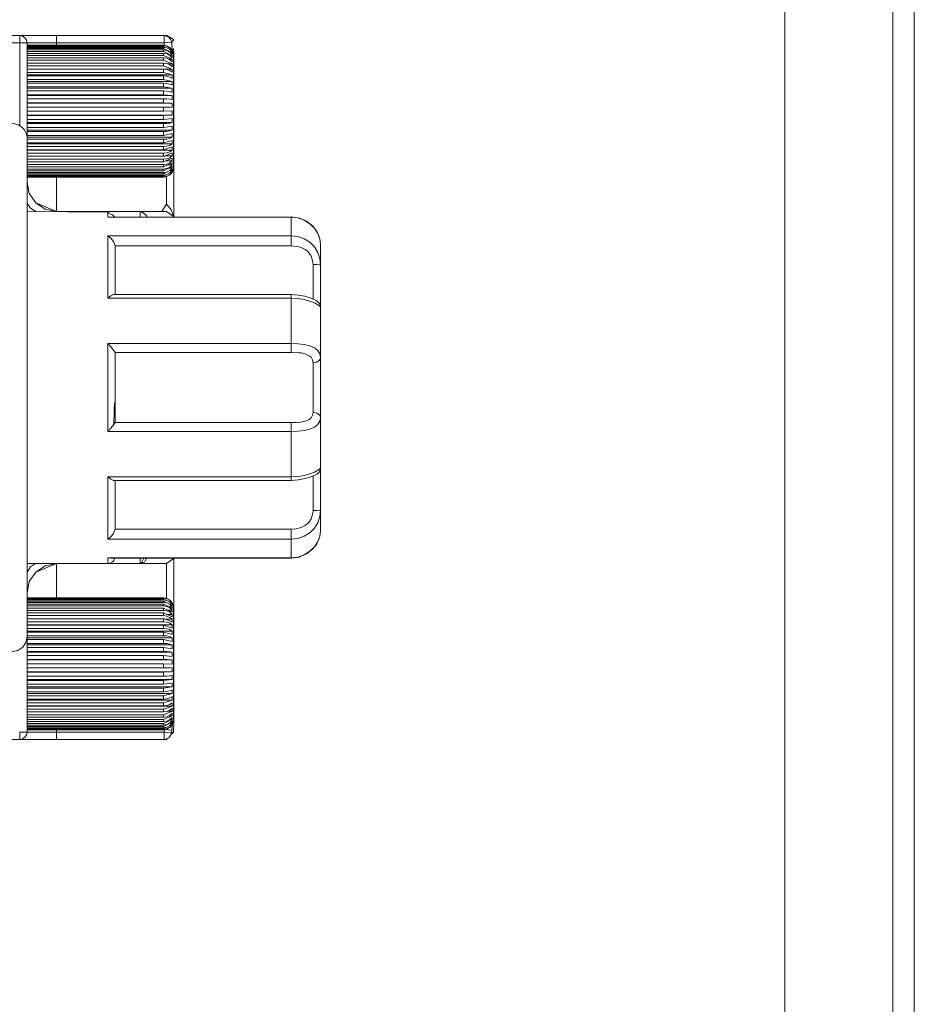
# Model space of a CAD drawing. Header units: millimetres. Extents: x 53056 to 116131, y -669674 to -625124.
# Tile 43 of 168: x 67894 to 67998, y -659269 to -659155. Entities that reach past the tile are written whole.
import ezdxf

# ---------------------------------------------------------------- set-up
doc = ezdxf.new("R2010")
doc.units = ezdxf.units.MM
doc.header["$MEASUREMENT"] = 0
doc.linetypes.add('DGN Style 1', pattern=[536.199087, 0.892178, -535.306909])
doc.layers.add('Tank and Accumulators', color=7, linetype='Continuous', lineweight=0)

# ---------------------------------------------------------------- blocks, each defined once
blk = doc.blocks.new('*U55')
at = {"layer": 'Tank and Accumulators', "color": 7, "linetype": 'Continuous', "lineweight": 0}
for p, q in [((-16699.33, -11757.78), (-16699.33, -11757.77)), ((-16699.08, -11758.37), (-16699.11, -11758.2)), ((-16682.12, -11757.97), (-16682.12, -11757.97)), ((-16682.12, -11757.97), (-16682.12, -11758.15)), ((-16682.12, -11757.97), (-16682.12, -11757.97)), ((-16683.15, -11758.72), (-16683.27, -11758.66)), ((-16682.38, -11759.31), (-16682.28, -11759.31)), ((-16682.28, -11759.21), (-16682.35, -11759.17)), ((-16682.27, -11759.71), (-16682.28, -11759.53)), ((-16682.32, -11760.74), (-16682.31, -11760.75)), ((-16682.27, -11760.09), (-16682.28, -11759.85)), ((-16682.27, -11760.57), (-16682.28, -11760.27)), ((-16682.27, -11761.13), (-16682.28, -11760.79)), ((-16682.1, -11760.31), (-16682.1, -11761.7)), ((-16682.27, -11761.78), (-16682.28, -11761.4)), ((-16682.08, -11762.21), (-16682.1, -11761.51)), ((-16682.1, -11761.72), (-16682.1, -11763.8)), ((-16682.27, -11762.5), (-16682.28, -11762.08)), ((-16682.27, -11763.28), (-16682.28, -11762.83)), ((-16682.27, -11764.11), (-16682.28, -11763.64)), ((-16699.08, -11765.36), (-16682.28, -11765.36)), ((-16682.27, -11764.97), (-16682.28, -11764.48)), ((-16682.27, -11765.85), (-16682.28, -11765.36)), ((-16699.08, -11766.32), (-16699.08, -11766.32)), ((-16682.27, -11766.74), (-16699.08, -11766.74)), ((-16699.08, -11766.77), (-16699.08, -11766.77)), ((-16699.08, -11767.62), (-16699.08, -11767.51)), ((-16682.27, -11767.62), (-16682.28, -11767.14)), ((-16682.27, -11770.09), (-16682.28, -11769.67)), ((-16682.27, -11770.81), (-16682.28, -11770.43)), ((-16699.08, -11771.17), (-16683.27, -11771.17)), ((-16682.27, -11771.46), (-16682.28, -11771.12)), ((-16682.28, -11773.03), (-16683.26, -11773.57)), ((-16682.53, -11773.62), (-16682.27, -11773.32)), ((-16682.27, -11773.16), (-16682.28, -11773.03)), ((-16695.68, -11773.95), (-16695.68, -11777.92)), ((-16683.27, -11773.71), (-16682.87, -11773.64)), ((-16683.27, -11773.89), (-16682.87, -11773.82)), ((-16682.87, -11773.82), (-16683.22, -11773.92)), ((-16682.93, -11773.89), (-16682.93, -11777.07)), ((-16695.68, -11777.92), (-16698.08, -11776.93)), ((-16685.82, -11777.95), (-16685.41, -11778.21)), ((-16683.44, -11777.92), (-16682.93, -11777.07)), ((-16689.73, -11778.57), (-16689.37, -11778.56)), ((-16682.19, -11778.56), (-16682.14, -11778.46)), ((-16682.14, -11778.47), (-16682.12, -11778.56)), ((-16688.88, -11783.39), (-16688.88, -11782.21)), ((-16688.88, -11785.5), (-16688.88, -11785.49)), ((-16688.88, -11787.54), (-16688.88, -11785.49)), ((-16688.88, -11787.54), (-16688.88, -11785.54)), ((-16689.04, -11802.57), (-16689.05, -11802.66)), ((-16668.48, -11802.39), (-16688.88, -11802.39)), ((-16688.88, -11809.1), (-16688.88, -11811.1)), ((-16688.88, -11809.1), (-16688.88, -11811.15)), ((-16688.88, -11813.07), (-16688.88, -11814.76)), ((-16688.88, -11814.44), (-16688.88, -11813.25)), ((-16665.08, -11813.63), (-16665.08, -11813.62)), ((-16665.63, -11816.62), (-16665.75, -11816.78)), ((-16665.28, -11815.93), (-16665.37, -11816.18)), ((-16695.68, -11818.72), (-16698.08, -11819.72)), ((-16695.68, -11822.7), (-16695.68, -11818.72)), ((-16689.37, -11818.09), (-16689.73, -11818.08)), ((-16685.97, -11818.66), (-16685.97, -11818.72)), ((-16685.26, -11818.18), (-16685.48, -11818.56)), ((-16682.14, -11818.18), (-16682.19, -11818.09)), ((-16682.08, -11821.21), (-16682.08, -11821.24)), ((-16682.08, -11821.24), (-16682.08, -11821.21)), ((-16699.08, -11822.7), (-16699.08, -11822.13)), ((-16699.08, -11822.87), (-16699.08, -11822.76)), ((-16699.08, -11823.13), (-16699.08, -11822.94)), ((-16699.08, -11823.18), (-16699.08, -11823.13)), ((-16699.08, -11823.24), (-16699.08, -11823.18)), ((-16699.08, -11823.32), (-16699.08, -11823.24)), ((-16699.08, -11823.49), (-16699.08, -11823.32)), ((-16699.08, -11823.57), (-16699.08, -11823.5)), ((-16699.08, -11823.64), (-16699.08, -11823.57)), ((-16682.87, -11822.83), (-16683.27, -11822.76)), ((-16682.87, -11823.01), (-16683.27, -11822.94)), ((-16683.26, -11823.08), (-16682.28, -11823.61)), ((-16683.22, -11822.73), (-16682.87, -11822.83)), ((-16682.28, -11823.38), (-16682.27, -11823.32)), ((-16682.28, -11823.61), (-16682.27, -11823.49)), ((-16699.08, -11823.76), (-16699.08, -11823.64)), ((-16699.08, -11823.98), (-16699.08, -11823.76)), ((-16699.08, -11824.07), (-16699.08, -11823.98)), ((-16699.08, -11824.14), (-16699.08, -11824.07)), ((-16699.08, -11824.56), (-16699.08, -11824.16)), ((-16699.08, -11824.62), (-16699.08, -11824.56)), ((-16699.08, -11824.77), (-16699.08, -11824.67)), ((-16682.28, -11823.95), (-16682.27, -11823.76)), ((-16682.28, -11824.38), (-16682.27, -11824.14)), ((-16682.28, -11824.91), (-16682.27, -11824.62)), ((-16699.08, -11825.02), (-16699.08, -11824.77)), ((-16699.08, -11825.19), (-16699.08, -11825.02)), ((-16699.08, -11825.24), (-16699.08, -11825.19)), ((-16699.08, -11825.35), (-16699.08, -11825.24)), ((-16699.08, -11825.47), (-16699.08, -11825.35)), ((-16699.08, -11825.83), (-16699.08, -11825.47)), ((-16699.08, -11825.47), (-16683.27, -11825.47)), ((-16699.08, -11825.99), (-16699.08, -11825.83)), ((-16682.28, -11826.22), (-16682.27, -11825.83)), ((-16699.08, -11826.12), (-16699.08, -11825.99)), ((-16699.08, -11826.25), (-16699.08, -11826.12)), ((-16699.08, -11826.55), (-16699.08, -11826.25)), ((-16699.08, -11826.81), (-16699.08, -11826.55)), ((-16699.08, -11826.95), (-16699.08, -11826.81)), ((-16699.08, -11827.09), (-16699.08, -11826.95)), ((-16682.28, -11826.97), (-16682.27, -11826.55)), ((-16699.08, -11827.33), (-16699.08, -11827.09)), ((-16699.08, -11827.69), (-16699.08, -11827.33)), ((-16699.08, -11827.84), (-16699.08, -11827.69)), ((-16699.08, -11827.98), (-16699.08, -11827.84)), ((-16699.08, -11828.16), (-16699.08, -11827.98)), ((-16699.08, -11828.61), (-16699.08, -11828.16)), ((-16682.28, -11827.78), (-16682.27, -11827.33)), ((-16682.28, -11828.63), (-16682.27, -11828.16)), ((-16699.08, -11828.76), (-16699.08, -11828.61)), ((-16699.08, -11828.92), (-16699.08, -11828.76)), ((-16699.08, -11829.88), (-16699.08, -11829.88)), ((-16699.08, -11829.9), (-16682.27, -11829.9)), ((-16699.08, -11830.33), (-16699.08, -11830.32)), ((-16682.28, -11830.4), (-16682.27, -11829.9)), ((-16699.08, -11831.27), (-16699.08, -11831.27)), ((-16699.08, -11831.29), (-16682.28, -11831.29)), ((-16699.08, -11832.27), (-16699.08, -11832.16)), ((-16699.08, -11832.42), (-16699.08, -11832.27)), ((-16699.08, -11832.56), (-16699.08, -11832.42)), ((-16699.08, -11833.01), (-16699.08, -11832.56)), ((-16699.08, -11833.18), (-16699.08, -11833.01)), ((-16699.08, -11833.32), (-16699.08, -11833.18)), ((-16699.08, -11833.46), (-16699.08, -11833.32)), ((-16699.08, -11833.81), (-16699.08, -11833.46)), ((-16699.08, -11834.05), (-16699.08, -11833.81)), ((-16682.1, -11834.93), (-16682.1, -11832.85)), ((-16699.08, -11834.18), (-16699.08, -11834.05)), ((-16699.08, -11834.32), (-16699.08, -11834.18)), ((-16699.08, -11834.56), (-16699.08, -11834.32)), ((-16699.08, -11834.86), (-16699.08, -11834.56)), ((-16699.08, -11834.98), (-16699.08, -11834.86)), ((-16699.08, -11835.1), (-16699.08, -11834.98)), ((-16682.1, -11836.33), (-16682.1, -11834.94)), ((-16699.08, -11835.25), (-16699.08, -11835.1)), ((-16699.08, -11835.6), (-16699.08, -11835.25)), ((-16699.08, -11835.71), (-16699.08, -11835.6)), ((-16699.08, -11835.82), (-16699.08, -11835.71)), ((-16699.08, -11836.25), (-16699.08, -11835.85)), ((-16682.31, -11835.9), (-16682.32, -11835.9)), ((-16682.08, -11835.7), (-16682.08, -11835.71)), ((-16682.08, -11835.71), (-16682.08, -11835.7)), ((-16699.08, -11836.35), (-16699.08, -11836.25)), ((-16699.08, -11836.45), (-16699.08, -11836.37)), ((-16699.08, -11836.79), (-16699.08, -11836.45)), ((-16699.08, -11836.9), (-16699.08, -11836.82)), ((-16699.08, -11836.98), (-16699.08, -11836.9)), ((-16699.08, -11837.12), (-16699.08, -11836.98)), ((-16699.08, -11837.28), (-16699.08, -11837.12)), ((-16699.08, -11837.33), (-16699.08, -11837.28)), ((-16699.11, -11838.46), (-16699.08, -11838.27)), ((-16699.08, -11837.4), (-16699.08, -11837.34)), ((-16699.08, -11837.63), (-16699.08, -11837.44)), ((-16699.08, -11837.87), (-16699.08, -11837.72)), ((-16699.08, -11837.98), (-16699.08, -11837.92)), ((-16699.08, -11838.27), (-16699.08, -11838)), ((-16682.27, -11837.44), (-16682.52, -11837.73)), ((-16682.47, -11837.44), (-16682.28, -11837.33)), ((-16682.27, -11838.43), (-16682.4, -11838.57)), ((-16682.35, -11837.48), (-16682.28, -11837.44)), ((-16699.33, -11838.87), (-16699.33, -11838.87)), ((-16683.14, -11839.12), (-16683.12, -11839.1)), ((-16683.11, -11839.1), (-16683.13, -11839.12)), ((-16682.85, -11839.02), (-16682.95, -11839.12))]:
    blk.add_line(p, q, dxfattribs=at)
at = {"layer": 'Tank and Accumulators', "color": 7, "linetype": 'Continuous', "lineweight": 0, "flags": 128}
for points in [[(-16596.26, -12033.46), (-16596.26, -12033.46), (-16596.26, -11688.46), (-16596.34, -11687.86), (-16596.45, -11687.5), (-16596.7, -11687.04), (-16596.99, -11686.69), (-16597.8, -11686.15), (-16597.94, -11686.1), (-16598.76, -11685.96), (-17393.76, -11685.96), (-17394.04, -11685.98), (-17394.71, -11686.15), (-17395.13, -11686.42), (-17395.52, -11686.69), (-17395.94, -11687.31)], [(-17393.76, -12035.96), (-17393.76, -12035.96), (-17393.76, -12035.77), (-17393.76, -12035.23), (-17393.76, -12034.41), (-17393.76, -12033.46), (-16598.76, -12033.46), (-16598.76, -11688.46), (-16598.76, -11687.5), (-16598.76, -11686.69), (-16598.76, -11686.15), (-16598.76, -11685.96), (-16598.74, -11685.96)], [(-16611.26, -11700.96), (-17381.26, -11700.96), (-17381.26, -12020.96), (-16611.26, -12020.96), (-16611.26, -11700.96)], [(-16699.11, -11758.19), (-16699.11, -11758.19), (-16699.15, -11758.05), (-16699.28, -11757.84), (-16699.53, -11757.65), (-16699.61, -11757.59), (-16699.7, -11757.55), (-16699.93, -11757.52), (-16722.88, -11757.52), (-16722.88, -11757.59), (-16722.88, -11757.77), (-16722.88, -11758.05), (-16722.88, -11758.37), (-16722.88, -11767.85)], [(-16699.92, -11757.52), (-16699.93, -11757.52), (-16699.93, -11757.59), (-16699.93, -11757.77), (-16699.93, -11758.05), (-16699.93, -11758.37), (-16722.88, -11758.37)], [(-16699.93, -11757.52), (-16699.61, -11757.52), (-16699.08, -11757.52)], [(-16699.08, -11758.37), (-16699.08, -11758.37), (-16699.15, -11758.37), (-16699.33, -11758.37), (-16699.61, -11758.37), (-16699.93, -11758.37)], [(-16699.93, -11758.37), (-16699.93, -11758.37), (-16699.93, -11767.97)], [(-16699.54, -11757.64), (-16699.61, -11757.59), (-16699.33, -11757.77)], [(-16699.33, -11757.77), (-16699.28, -11757.84), (-16699.48, -11757.68)], [(-16699.08, -11757.52), (-16698.69, -11757.52), (-16697.31, -11757.52), (-16695.68, -11757.52), (-16683.17, -11757.52), (-16682.87, -11757.52), (-16682.12, -11757.97), (-16682.12, -11757.97)], [(-16683.17, -11757.52), (-16683.17, -11757.59), (-16683.17, -11757.77), (-16683.17, -11758.05), (-16683.17, -11758.37), (-16695.68, -11758.37), (-16696.98, -11758.37), (-16698.08, -11758.37), (-16698.82, -11758.37), (-16699.08, -11758.37)], [(-16699.08, -11769.42), (-16699.08, -11758.37), (-16699.08, -11758.37)], [(-16695.68, -11757.52), (-16695.68, -11757.59), (-16695.68, -11757.77), (-16695.68, -11758.05), (-16695.68, -11758.37), (-16695.68, -11758.65)], [(-16682.33, -11758.27), (-16682.33, -11758.27), (-16682.36, -11758.14), (-16682.46, -11757.97), (-16682.65, -11757.72), (-16682.86, -11757.62), (-16683.14, -11757.53), (-16683.17, -11757.52)], [(-16683.14, -11758.65), (-16683.17, -11758.37), (-16682.33, -11758.27), (-16682.33, -11758.27)], [(-16682.33, -11758.27), (-16682.29, -11758.27), (-16682.29, -11758.27), (-16682.26, -11758.22), (-16682.2, -11758.13), (-16682.16, -11758.06), (-16682.13, -11758), (-16682.12, -11757.98), (-16682.12, -11757.98), (-16682.12, -11757.97), (-16682.12, -11757.97)], [(-16682.23, -11759.31), (-16682.29, -11758.59), (-16682.33, -11758.27)], [(-16682.29, -11758.27), (-16682.29, -11758.38), (-16682.29, -11758.48), (-16682.29, -11758.59)], [(-16699.08, -11758.65), (-16699.08, -11758.65), (-16683.27, -11758.65), (-16683.26, -11758.65)], [(-16699.08, -11758.66), (-16683.27, -11758.66), (-16683.27, -11758.66)], [(-16699.08, -11758.71), (-16699.08, -11758.71), (-16683.27, -11758.71), (-16683.11, -11758.73), (-16682.87, -11758.77), (-16682.8, -11758.81), (-16682.53, -11758.97), (-16682.32, -11759.2), (-16682.27, -11759.27), (-16682.27, -11759.27)], [(-16682.98, -11758.94), (-16683.27, -11758.78), (-16699.08, -11758.78)], [(-16699.08, -11758.89), (-16699.08, -11758.89), (-16683.27, -11758.89), (-16682.87, -11758.95), (-16682.53, -11759.14), (-16682.27, -11759.44), (-16682.27, -11759.44)], [(-16682.44, -11759.53), (-16682.28, -11759.53), (-16683.27, -11759.02), (-16699.08, -11759.02)], [(-16699.08, -11759.18), (-16699.08, -11759.18), (-16683.27, -11759.18), (-16682.87, -11759.25), (-16682.53, -11759.43), (-16682.27, -11759.71), (-16682.27, -11759.71)], [(-16682.5, -11759.85), (-16682.28, -11759.85), (-16683.27, -11759.37), (-16699.08, -11759.37)], [(-16699.08, -11759.59), (-16699.08, -11759.59), (-16683.27, -11759.59), (-16682.87, -11759.65), (-16682.53, -11759.82), (-16682.27, -11760.09), (-16682.27, -11760.09)], [(-16683.27, -11758.66), (-16683.27, -11758.65), (-16683.27, -11758.65), (-16683.27, -11758.65)], [(-16683.27, -11758.78), (-16683.27, -11758.75), (-16683.27, -11758.73), (-16683.27, -11758.71)], [(-16683.27, -11758.89), (-16683.27, -11758.93), (-16683.27, -11758.97), (-16683.27, -11759.02)], [(-16683.27, -11759.18), (-16683.27, -11759.24), (-16683.27, -11759.3), (-16683.27, -11759.37)], [(-16683.27, -11759.59), (-16683.27, -11759.67), (-16683.27, -11759.75), (-16683.27, -11759.83)], [(-16683.18, -11758.66), (-16682.87, -11758.71), (-16682.53, -11758.91), (-16682.53, -11758.91)], [(-16682.52, -11758.91), (-16682.27, -11759.21), (-16682.17, -11759.48), (-16682.11, -11759.79), (-16682.1, -11759.81), (-16682.1, -11760.3), (-16682.1, -11761.7)], [(-16682.27, -11759.44), (-16682.28, -11759.31), (-16682.47, -11759.21)], [(-16682.27, -11759.27), (-16682.28, -11759.21), (-16682.31, -11759.21)], [(-16682.09, -11759.04), (-16682.08, -11759.46), (-16682.08, -11762.21), (-16682.08, -11778.56)], [(-16682.63, -11760.27), (-16682.28, -11760.27), (-16683.27, -11759.83), (-16699.08, -11759.83)], [(-16699.08, -11760.11), (-16699.08, -11760.11), (-16683.27, -11760.11), (-16682.87, -11760.16), (-16682.53, -11760.32), (-16682.27, -11760.57), (-16682.27, -11760.57)], [(-16682.81, -11760.79), (-16682.28, -11760.79), (-16683.27, -11760.39), (-16699.08, -11760.39)], [(-16699.08, -11760.72), (-16699.08, -11760.72), (-16683.27, -11760.72), (-16682.87, -11760.77), (-16682.53, -11760.91), (-16682.27, -11761.13), (-16682.27, -11761.13)], [(-16683.27, -11760.11), (-16683.27, -11760.2), (-16683.27, -11760.29), (-16683.27, -11760.39)], [(-16683.27, -11760.72), (-16683.27, -11760.83), (-16683.27, -11760.94), (-16683.27, -11761.05)], [(-16682.18, -11760.95), (-16682.17, -11760.96), (-16682.28, -11760.79), (-16682.32, -11760.74)], [(-16699.08, -11761.4), (-16682.28, -11761.4), (-16683.27, -11761.05), (-16699.08, -11761.05)], [(-16699.08, -11761.42), (-16699.08, -11761.42), (-16683.27, -11761.42), (-16682.87, -11761.46), (-16682.53, -11761.59), (-16682.27, -11761.78), (-16682.27, -11761.78)], [(-16699.08, -11762.08), (-16682.28, -11762.08), (-16683.27, -11761.79), (-16699.08, -11761.79)], [(-16683.27, -11761.42), (-16683.27, -11761.54), (-16683.27, -11761.66), (-16683.27, -11761.79)], [(-16682.1, -11770.89), (-16682.1, -11768.78), (-16682.1, -11766.3), (-16682.1, -11763.81), (-16682.1, -11761.71), (-16682.1, -11761.71)], [(-16699.08, -11762.2), (-16699.08, -11762.2), (-16683.27, -11762.2), (-16682.87, -11762.23), (-16682.53, -11762.34), (-16682.27, -11762.5), (-16682.27, -11762.5)], [(-16699.08, -11762.83), (-16682.28, -11762.83), (-16683.27, -11762.6), (-16699.08, -11762.6)], [(-16699.08, -11763.04), (-16699.08, -11763.04), (-16683.27, -11763.04), (-16682.87, -11763.07), (-16682.53, -11763.15), (-16682.27, -11763.28), (-16682.27, -11763.28)], [(-16683.27, -11762.2), (-16683.27, -11762.33), (-16683.27, -11762.46), (-16683.27, -11762.6)], [(-16683.27, -11763.04), (-16683.27, -11763.18), (-16683.27, -11763.32), (-16683.27, -11763.47)], [(-16699.08, -11763.64), (-16682.28, -11763.64), (-16683.27, -11763.47), (-16699.08, -11763.47)], [(-16699.08, -11763.93), (-16699.08, -11763.93), (-16683.27, -11763.93), (-16682.87, -11763.95), (-16682.53, -11764.01), (-16682.27, -11764.11), (-16682.27, -11764.11)], [(-16683.27, -11763.93), (-16683.27, -11764.08), (-16683.27, -11764.23), (-16683.27, -11764.38)], [(-16699.08, -11764.48), (-16682.28, -11764.48), (-16683.27, -11764.38), (-16699.08, -11764.38)], [(-16699.08, -11764.87), (-16699.08, -11764.87), (-16699.08, -11764.86), (-16699.08, -11764.8), (-16699.08, -11764.74), (-16699.08, -11764.68), (-16699.08, -11764.68)], [(-16699.08, -11764.86), (-16699.08, -11764.86), (-16683.27, -11764.86), (-16682.87, -11764.87), (-16682.53, -11764.91), (-16682.27, -11764.97), (-16682.27, -11764.97)], [(-16683.26, -11765.32), (-16683.27, -11765.32), (-16699.08, -11765.32)], [(-16699.08, -11765.37), (-16699.08, -11765.37), (-16699.08, -11765.36)], [(-16683.27, -11764.86), (-16683.27, -11765.01), (-16683.27, -11765.17), (-16683.27, -11765.32)], [(-16682.28, -11765.36), (-16682.28, -11765.36), (-16683.26, -11765.32)], [(-16699.08, -11765.83), (-16699.08, -11765.83), (-16699.08, -11765.82)], [(-16699.08, -11765.82), (-16699.08, -11765.82), (-16683.27, -11765.82), (-16682.87, -11765.82), (-16682.53, -11765.83), (-16682.27, -11765.85), (-16682.27, -11765.85)], [(-16682.29, -11766.25), (-16682.28, -11766.25), (-16683.27, -11766.28), (-16699.08, -11766.28), (-16699.08, -11766.28)], [(-16683.27, -11765.82), (-16683.27, -11765.97), (-16683.27, -11766.13), (-16683.27, -11766.28)], [(-16682.28, -11766.25), (-16682.27, -11766.74), (-16682.27, -11766.74)], [(-16699.08, -11766.78), (-16683.27, -11766.78), (-16682.87, -11766.77), (-16682.53, -11766.76), (-16682.27, -11766.74)], [(-16682.28, -11767.14), (-16682.28, -11767.14), (-16683.27, -11767.24), (-16699.08, -11767.24), (-16699.08, -11767.24)], [(-16699.08, -11767.26), (-16699.08, -11767.26), (-16699.08, -11767.26)], [(-16699.08, -11767.72), (-16699.08, -11767.72), (-16699.08, -11767.62)], [(-16699.08, -11767.73), (-16683.27, -11767.73), (-16682.87, -11767.72), (-16682.53, -11767.68), (-16682.27, -11767.62), (-16699.08, -11767.62)], [(-16683.27, -11766.78), (-16683.27, -11766.93), (-16683.27, -11767.09), (-16683.27, -11767.24)], [(-16700.79, -11767.72), (-16700.78, -11767.72), (-16700.55, -11767.74), (-16700.1, -11767.86), (-16699.71, -11768.1), (-16699.39, -11768.44), (-16699.18, -11768.85), (-16699.08, -11769.31), (-16699.08, -11769.42), (-16699.08, -11771.61)], [(-16682.28, -11768.01), (-16682.28, -11768.01), (-16683.27, -11768.18), (-16699.08, -11768.18), (-16699.08, -11768.18)], [(-16682.28, -11768.01), (-16682.27, -11768.48), (-16699.08, -11768.48)], [(-16699.08, -11768.66), (-16683.27, -11768.66), (-16682.87, -11768.64), (-16682.53, -11768.58), (-16682.27, -11768.48)], [(-16683.27, -11767.73), (-16683.27, -11767.88), (-16683.27, -11768.03), (-16683.27, -11768.18)], [(-16683.27, -11768.66), (-16683.27, -11768.81), (-16683.27, -11768.95), (-16683.27, -11769.1)], [(-16682.28, -11768.86), (-16682.28, -11768.86), (-16683.27, -11769.1), (-16699.08, -11769.1), (-16699.08, -11769.1)], [(-16682.28, -11768.86), (-16682.27, -11769.31), (-16699.08, -11769.31)], [(-16699.08, -11769.55), (-16683.27, -11769.55), (-16682.87, -11769.52), (-16682.53, -11769.44), (-16682.27, -11769.31)], [(-16682.28, -11769.67), (-16682.28, -11769.67), (-16683.27, -11769.97), (-16699.08, -11769.97), (-16699.08, -11769.97)], [(-16683.27, -11769.55), (-16683.27, -11769.69), (-16683.27, -11769.83), (-16683.27, -11769.97)], [(-16699.08, -11770.39), (-16683.27, -11770.39), (-16682.87, -11770.36), (-16682.53, -11770.25), (-16682.27, -11770.09), (-16699.08, -11770.09)], [(-16682.28, -11770.43), (-16682.28, -11770.43), (-16683.27, -11770.78), (-16699.08, -11770.78), (-16699.08, -11770.78)], [(-16683.27, -11771.52), (-16683.27, -11771.41), (-16683.27, -11771.29), (-16683.27, -11771.17), (-16682.87, -11771.13), (-16682.53, -11771), (-16682.27, -11770.81), (-16699.08, -11770.81)], [(-16683.27, -11770.39), (-16683.27, -11770.52), (-16683.27, -11770.65), (-16683.27, -11770.78)], [(-16682.1, -11770.89), (-16682.1, -11770.89), (-16682.1, -11771.92), (-16682.1, -11772.56), (-16682.1, -11772.78), (-16682.12, -11772.99), (-16682.18, -11773.19), (-16682.27, -11773.38), (-16682.28, -11773.38), (-16682.53, -11773.62)], [(-16682.28, -11771.12), (-16682.28, -11771.12), (-16683.11, -11771.51), (-16683.27, -11771.52), (-16699.08, -11771.52), (-16699.08, -11771.52)], [(-16699.08, -11771.87), (-16683.27, -11771.87), (-16682.87, -11771.82), (-16682.53, -11771.68), (-16682.27, -11771.46), (-16683, -11771.46)], [(-16699.08, -11771.62), (-16699.08, -11777.89), (-16699.08, -11787.25)], [(-16682.28, -11771.73), (-16682.28, -11771.73), (-16683.27, -11772.18), (-16699.08, -11772.18), (-16699.08, -11772.18)], [(-16699.08, -11772.48), (-16683.27, -11772.48), (-16682.87, -11772.43), (-16682.53, -11772.27), (-16682.27, -11772.03)], [(-16683.27, -11771.87), (-16683.27, -11771.98), (-16683.27, -11772.08), (-16683.27, -11772.18)], [(-16682.28, -11771.73), (-16682.27, -11772.03), (-16682.92, -11772.03)], [(-16682.28, -11772.26), (-16682.28, -11772.26), (-16683.27, -11772.75), (-16699.08, -11772.75), (-16699.08, -11772.75)], [(-16699.08, -11773), (-16683.27, -11773), (-16682.87, -11772.94), (-16682.53, -11772.77), (-16682.27, -11772.5)], [(-16682.28, -11772.7), (-16682.28, -11772.7), (-16683.27, -11773.21), (-16699.08, -11773.21), (-16699.08, -11773.21)], [(-16699.08, -11773.41), (-16683.27, -11773.41), (-16682.87, -11773.34), (-16682.53, -11773.16), (-16682.27, -11772.88)], [(-16682.28, -11773.26), (-16682.28, -11773.26), (-16682.53, -11773.45), (-16682.87, -11773.64), (-16683.27, -11773.81), (-16699.08, -11773.81), (-16699.08, -11773.81)], [(-16682.27, -11773.38), (-16682.27, -11773.38), (-16682.53, -11773.68), (-16682.87, -11773.88), (-16683.27, -11773.95), (-16699.08, -11773.95)], [(-16683.27, -11772.48), (-16683.27, -11772.57), (-16683.27, -11772.66), (-16683.27, -11772.75)], [(-16683.27, -11773), (-16683.27, -11773.07), (-16683.27, -11773.14), (-16683.27, -11773.21)], [(-16682.28, -11772.26), (-16682.27, -11772.5), (-16682.77, -11772.5)], [(-16682.28, -11772.7), (-16682.27, -11772.88), (-16682.63, -11772.88)], [(-16682.53, -11773.45), (-16682.27, -11773.16), (-16682.51, -11773.16)], [(-16682.28, -11773.26), (-16682.27, -11773.32), (-16682.36, -11773.32)], [(-16683.26, -11773.57), (-16683.27, -11773.57), (-16699.08, -11773.57), (-16699.08, -11773.57)], [(-16699.08, -11773.71), (-16683.27, -11773.71), (-16683.27, -11773.74), (-16683.27, -11773.78), (-16683.27, -11773.81)], [(-16699.08, -11773.89), (-16683.27, -11773.89), (-16683.27, -11773.9), (-16683.27, -11773.92), (-16683.27, -11773.93)], [(-16683.22, -11773.92), (-16683.27, -11773.93), (-16699.08, -11773.93)], [(-16685.97, -11777.92), (-16685.97, -11777.92), (-16695.68, -11777.92), (-16696.98, -11777.66), (-16698.08, -11776.93), (-16698.82, -11775.82), (-16699.08, -11774.52), (-16699.08, -11774.52)], [(-16683.27, -11773.41), (-16683.27, -11773.46), (-16683.27, -11773.52), (-16683.27, -11773.57)], [(-16682.53, -11773.62), (-16682.53, -11773.62), (-16682.87, -11773.82), (-16682.87, -11773.82)], [(-16682.08, -11776.25), (-16682.08, -11776.25), (-16682.08, -11777.92), (-16682.08, -11777.92)], [(-16698.08, -11777.93), (-16698.69, -11777.53), (-16699.08, -11776.94)], [(-16699.08, -11777.92), (-16699.08, -11777.92), (-16689.73, -11777.99), (-16689.62, -11778.12), (-16689.39, -11778.18), (-16689.19, -11778.3), (-16689.04, -11778.47), (-16688.95, -11778.48), (-16688.92, -11778.56)], [(-16695.68, -11777.92), (-16695.68, -11777.92), (-16695.68, -11777.95)], [(-16682.12, -11778.56), (-16682.14, -11778.46), (-16682.93, -11777.92), (-16684.2, -11777.92), (-16685.97, -11777.92), (-16685.82, -11777.95), (-16685.82, -11777.95)], [(-16685.97, -11778.56), (-16685.97, -11778.45), (-16685.97, -11778.17), (-16685.97, -11777.99), (-16685.97, -11777.92)], [(-16682.93, -11777.92), (-16683.44, -11777.92), (-16683.44, -11777.92)], [(-16682.93, -11777.07), (-16682.36, -11777.72), (-16682.21, -11778.1), (-16682.14, -11778.46)], [(-16682.08, -11777.92), (-16682.08, -11778.13), (-16682.08, -11778.13)], [(-16682.08, -11777.92), (-16682.08, -11777.92), (-16682.08, -11777.92)], [(-16689.73, -11777.99), (-16689.73, -11777.99), (-16689.73, -11778.57), (-16689.73, -11778.57)], [(-16689.73, -11780.75), (-16668.48, -11780.75), (-16668.48, -11779.86), (-16668.48, -11779.13), (-16668.48, -11778.57), (-16689.73, -11778.57)], [(-16689.36, -11778.56), (-16689.37, -11778.56), (-16668.48, -11778.55), (-16667.52, -11778.68)], [(-16685.41, -11778.21), (-16685.4, -11778.22), (-16685.21, -11778.47), (-16685.18, -11778.56)], [(-16668.48, -11778.55), (-16668.48, -11778.57), (-16667.69, -11778.66), (-16666.95, -11778.92), (-16666.29, -11779.33), (-16665.75, -11779.86), (-16665.37, -11780.46), (-16665.15, -11781.09)], [(-16667.52, -11778.68), (-16667.52, -11778.68), (-16666.95, -11778.92), (-16666.66, -11779.05), (-16666.29, -11779.33), (-16665.98, -11779.59), (-16665.75, -11779.86), (-16665.49, -11780.23), (-16665.37, -11780.46), (-16665.22, -11780.88), (-16665.15, -11781.09), (-16665.08, -11781.68)], [(-16667.5, -11778.68), (-16667.49, -11778.68), (-16666.97, -11778.91)], [(-16666.64, -11779.07), (-16666.61, -11779.08), (-16666.29, -11779.33), (-16666.22, -11779.39)], [(-16665.96, -11779.61), (-16665.95, -11779.63), (-16665.8, -11779.81)], [(-16665.49, -11780.23), (-16665.49, -11780.23), (-16665.37, -11780.46), (-16665.22, -11780.86), (-16665.15, -11781.08), (-16665.08, -11781.68)], [(-16688.88, -11781.89), (-16688.88, -11781.89), (-16689.05, -11781.41), (-16689.37, -11781.01), (-16689.73, -11780.75), (-16689.73, -11782.74), (-16689.73, -11785.16), (-16689.73, -11787.96)], [(-16688.88, -11783.57), (-16688.88, -11781.89), (-16668.48, -11781.89), (-16668.48, -11781.47), (-16668.48, -11781.06), (-16668.48, -11780.75), (-16667.69, -11780.83), (-16666.95, -11781.07), (-16666.29, -11781.47), (-16665.75, -11782.01), (-16665.37, -11782.66), (-16665.15, -11783.37), (-16665.08, -11784.11), (-16665.19, -11784.09), (-16665.51, -11784.08), (-16665.93, -11784.08), (-16665.93, -11785.61), (-16665.93, -11786.9), (-16665.93, -11787.79), (-16665.93, -11788.08)], [(-16668.48, -11781.89), (-16667.58, -11782.01), (-16667.33, -11782.09), (-16666.84, -11782.34), (-16666.51, -11782.61), (-16666.25, -11782.93), (-16666.15, -11783.11), (-16665.98, -11783.58), (-16665.93, -11784.08)], [(-16665.08, -11781.68), (-16665.08, -11782.24), (-16665.08, -11783.05), (-16665.08, -11784.11), (-16665.08, -11785.95), (-16665.08, -11787.5), (-16665.08, -11788.57), (-16665.08, -11788.99), (-16665.08, -11790.84), (-16665.08, -11792.81), (-16665.08, -11794.87), (-16665.08, -11796.47), (-16665.08, -11798.32), (-16665.08, -11800.17), (-16665.08, -11801.77), (-16665.08, -11803.83), (-16665.08, -11805.8), (-16665.08, -11807.65), (-16665.08, -11808.08), (-16665.08, -11809.14), (-16665.08, -11810.7), (-16665.08, -11812.53), (-16665.08, -11813.59), (-16665.08, -11814.41), (-16665.08, -11814.97), (-16665.15, -11815.56), (-16665.22, -11815.77), (-16665.37, -11816.18), (-16665.5, -11816.43), (-16665.75, -11816.78), (-16665.96, -11817.04), (-16666.29, -11817.31), (-16666.63, -11817.58), (-16666.95, -11817.73), (-16667.5, -11817.96), (-16667.5, -11817.96)], [(-16688.88, -11783.53), (-16688.88, -11783.39), (-16688.88, -11783.39)], [(-16688.88, -11785.49), (-16688.88, -11783.57), (-16688.88, -11783.57)], [(-16699.08, -11787.27), (-16699.08, -11798.32), (-16699.08, -11809.37)], [(-16689.73, -11793.23), (-16668.48, -11793.23), (-16668.48, -11791.4), (-16668.48, -11789.64), (-16668.48, -11787.96), (-16689.73, -11787.96), (-16689.37, -11787.68), (-16689.05, -11787.54)], [(-16665.51, -11788.26), (-16665.51, -11788.26), (-16665.61, -11788.22), (-16665.86, -11788.11), (-16666.28, -11787.94), (-16666.88, -11787.75), (-16667.63, -11787.6), (-16668.48, -11787.55), (-16689.05, -11787.54)], [(-16665.51, -11788.26), (-16665.19, -11788.57), (-16665.08, -11788.99), (-16665.15, -11788.89), (-16665.37, -11788.73), (-16665.75, -11788.52), (-16666.29, -11788.31), (-16666.95, -11788.13), (-16667.69, -11788), (-16668.48, -11787.96), (-16668.48, -11787.72), (-16668.48, -11787.57), (-16668.48, -11787.55)], [(-16688.88, -11794.27), (-16688.88, -11794.25), (-16689.05, -11793.99), (-16689.37, -11793.61), (-16689.73, -11793.23), (-16689.73, -11796.61), (-16689.73, -11800.04), (-16689.73, -11803.42)], [(-16688.88, -11794.25), (-16668.48, -11794.25), (-16668.48, -11794.03), (-16668.48, -11793.66), (-16668.48, -11793.23), (-16667.69, -11793.25), (-16666.95, -11793.34), (-16666.29, -11793.49), (-16665.75, -11793.72), (-16665.37, -11794.03), (-16665.15, -11794.42), (-16665.08, -11794.87), (-16665.19, -11795.16), (-16665.51, -11795.37), (-16665.93, -11795.45), (-16665.93, -11796.78), (-16665.93, -11798.32), (-16665.93, -11799.87), (-16665.93, -11801.2), (-16665.98, -11801.54), (-16666.15, -11801.83), (-16666.43, -11802.06), (-16666.84, -11802.22), (-16667.33, -11802.32), (-16667.89, -11802.38), (-16668.48, -11802.39), (-16668.48, -11802.54), (-16668.48, -11802.79), (-16668.48, -11803.09), (-16668.48, -11803.42), (-16667.69, -11803.39), (-16666.95, -11803.31), (-16666.29, -11803.16), (-16665.75, -11802.93), (-16665.37, -11802.61), (-16665.15, -11802.22), (-16665.08, -11801.77), (-16665.19, -11801.49), (-16665.51, -11801.28), (-16665.93, -11801.2)], [(-16688.88, -11802.38), (-16688.88, -11799.68), (-16688.88, -11796.96), (-16688.88, -11794.27), (-16688.88, -11794.27)], [(-16668.48, -11794.25), (-16667.58, -11794.29), (-16667.33, -11794.32), (-16666.84, -11794.43), (-16666.25, -11794.71), (-16666.15, -11794.81), (-16665.98, -11795.1), (-16665.93, -11795.45)], [(-16689.05, -11802.66), (-16689.04, -11802.4), (-16688.95, -11800.09), (-16688.98, -11800.88)], [(-16668.48, -11809.1), (-16668.48, -11808.99), (-16668.48, -11808.69), (-16668.48, -11807), (-16668.48, -11805.24), (-16668.48, -11803.42), (-16689.73, -11803.42), (-16689.37, -11803.04), (-16689.05, -11802.66), (-16688.88, -11802.39), (-16688.88, -11802.38)], [(-16689.73, -11808.69), (-16668.48, -11808.69), (-16667.69, -11808.64), (-16666.95, -11808.52), (-16666.29, -11808.33), (-16665.75, -11808.12), (-16665.37, -11807.91), (-16665.15, -11807.75), (-16665.08, -11807.65), (-16665.19, -11808.08), (-16665.51, -11808.39)], [(-16689.05, -11809.1), (-16689.37, -11808.96), (-16689.73, -11808.69), (-16689.73, -11811.48), (-16689.73, -11813.91), (-16689.73, -11815.89)], [(-16689.05, -11809.1), (-16689.05, -11809.1), (-16668.48, -11809.1), (-16667.61, -11809.04), (-16666.84, -11808.88), (-16666.26, -11808.7), (-16665.86, -11808.54), (-16665.61, -11808.43), (-16665.51, -11808.39), (-16665.51, -11808.39)], [(-16665.93, -11808.57), (-16665.93, -11808.86), (-16665.93, -11809.74), (-16665.93, -11811.04), (-16665.93, -11812.57), (-16665.51, -11812.56), (-16665.19, -11812.55), (-16665.08, -11812.53), (-16665.15, -11813.27), (-16665.37, -11813.99), (-16665.75, -11814.63), (-16666.29, -11815.17), (-16666.95, -11815.57), (-16667.69, -11815.81), (-16668.48, -11815.89), (-16668.48, -11815.68), (-16668.48, -11815.39), (-16668.48, -11815.07), (-16668.48, -11814.76), (-16688.88, -11814.76)], [(-16699.08, -11809.39), (-16699.08, -11818.76), (-16699.08, -11825.02), (-16699.08, -11825.03)], [(-16688.88, -11811.16), (-16688.88, -11813.07), (-16688.88, -11813.07)], [(-16688.88, -11813.11), (-16688.88, -11813.25), (-16688.88, -11813.25)], [(-16665.93, -11812.57), (-16665.98, -11813.06), (-16666.15, -11813.54), (-16666.43, -11813.96), (-16666.84, -11814.3), (-16667.33, -11814.55), (-16667.89, -11814.71), (-16668.48, -11814.76)], [(-16668.48, -11818.09), (-16668.48, -11818.08), (-16668.48, -11817.51), (-16668.48, -11816.78), (-16668.48, -11815.89), (-16689.73, -11815.89), (-16689.37, -11815.63), (-16689.05, -11815.23), (-16688.88, -11814.76), (-16688.88, -11814.76)], [(-16689.73, -11818.08), (-16668.48, -11818.08), (-16667.69, -11817.99), (-16666.95, -11817.73), (-16666.29, -11817.31), (-16665.75, -11816.78), (-16665.37, -11816.18), (-16665.15, -11815.56)], [(-16665.15, -11815.56), (-16665.22, -11815.77), (-16665.22, -11815.77)], [(-16665.08, -11814.97), (-16665.08, -11814.97), (-16665.15, -11815.56)], [(-16665.37, -11816.18), (-16665.37, -11816.18), (-16665.49, -11816.42), (-16665.5, -11816.42)], [(-16666.95, -11817.73), (-16666.95, -11817.73), (-16667.05, -11817.77)], [(-16666.64, -11817.58), (-16666.66, -11817.59), (-16666.95, -11817.73)], [(-16666.29, -11817.31), (-16666.29, -11817.31), (-16666.34, -11817.35)], [(-16665.97, -11817.04), (-16665.98, -11817.05), (-16666.29, -11817.31)], [(-16665.75, -11816.78), (-16665.75, -11816.78), (-16665.81, -11816.86)], [(-16688.91, -11818.09), (-16688.93, -11818.16), (-16689.04, -11818.36), (-16689.19, -11818.53), (-16689.39, -11818.65), (-16689.62, -11818.71), (-16689.73, -11818.72), (-16699.08, -11818.72), (-16699.08, -11818.72)], [(-16699.08, -11819.71), (-16698.69, -11819.12), (-16698.09, -11818.72)], [(-16699.08, -11822.12), (-16699.08, -11822.12), (-16698.82, -11820.82), (-16698.08, -11819.72), (-16696.98, -11818.98), (-16696.98, -11818.98)], [(-16696.98, -11818.98), (-16696.98, -11818.98), (-16695.68, -11818.72), (-16695.68, -11818.72)], [(-16689.73, -11818.08), (-16689.73, -11818.08), (-16689.73, -11818.43), (-16689.73, -11818.65), (-16689.73, -11818.72)], [(-16689.73, -11818.72), (-16685.97, -11818.72), (-16685.97, -11818.72)], [(-16667.5, -11817.96), (-16668.48, -11818.09), (-16689.37, -11818.09), (-16689.36, -11818.08)], [(-16685.53, -11818.09), (-16685.77, -11818.56), (-16685.85, -11818.67), (-16685.97, -11818.72), (-16685.97, -11818.72)], [(-16685.48, -11818.56), (-16685.48, -11818.56), (-16685.69, -11818.66), (-16685.97, -11818.72), (-16684.2, -11818.72), (-16682.93, -11818.72), (-16682.14, -11818.18), (-16682.12, -11818.09)], [(-16685.97, -11818.09), (-16685.97, -11818.2), (-16685.97, -11818.47), (-16685.97, -11818.66), (-16685.97, -11818.66)], [(-16685.21, -11818.09), (-16685.26, -11818.18), (-16685.26, -11818.18)], [(-16682.93, -11818.72), (-16682.93, -11818.72), (-16682.93, -11822.76)], [(-16682.08, -11818.09), (-16682.08, -11834.43), (-16682.08, -11834.43)], [(-16667.51, -11817.96), (-16667.52, -11817.97), (-16668.47, -11818.09)], [(-16682.53, -11823.02), (-16682.28, -11823.27), (-16682.27, -11823.27), (-16682.53, -11822.96), (-16682.87, -11822.77), (-16683.27, -11822.7), (-16699.08, -11822.7), (-16699.08, -11822.7)], [(-16699.08, -11822.71), (-16699.08, -11822.71), (-16683.27, -11822.71), (-16683.22, -11822.73)], [(-16683.27, -11822.71), (-16683.27, -11822.73), (-16683.27, -11822.74), (-16683.27, -11822.76), (-16699.08, -11822.76)], [(-16699.08, -11822.84), (-16699.08, -11822.84), (-16683.27, -11822.84), (-16682.87, -11823.01), (-16682.53, -11823.2), (-16682.28, -11823.38), (-16682.28, -11823.38)], [(-16699.08, -11822.94), (-16683.27, -11822.94), (-16683.27, -11822.9), (-16683.27, -11822.87), (-16683.27, -11822.84)], [(-16699.08, -11823.08), (-16699.08, -11823.08), (-16683.27, -11823.08), (-16683.26, -11823.08)], [(-16699.08, -11823.24), (-16683.27, -11823.24), (-16683.27, -11823.18), (-16683.27, -11823.13), (-16683.27, -11823.08)], [(-16699.08, -11823.43), (-16699.08, -11823.43), (-16683.27, -11823.43), (-16682.28, -11823.95), (-16682.28, -11823.95)], [(-16699.08, -11823.64), (-16683.27, -11823.64), (-16683.27, -11823.57), (-16683.27, -11823.5), (-16683.27, -11823.43)], [(-16682.63, -11823.76), (-16682.27, -11823.76), (-16682.53, -11823.48), (-16682.87, -11823.3), (-16683.27, -11823.24)], [(-16682.87, -11822.83), (-16682.87, -11822.83), (-16682.53, -11823.02), (-16682.53, -11823.02)], [(-16682.36, -11823.32), (-16682.27, -11823.32), (-16682.53, -11823.02)], [(-16682.51, -11823.49), (-16682.27, -11823.49), (-16682.53, -11823.2)], [(-16682.27, -11823.27), (-16682.27, -11823.27), (-16682.18, -11823.45), (-16682.12, -11823.65), (-16682.1, -11823.86), (-16682.1, -11824.08), (-16682.1, -11824.73), (-16682.1, -11825.76), (-16682.1, -11827.87), (-16682.1, -11830.35), (-16682.1, -11832.83), (-16682.1, -11834.94), (-16682.1, -11834.94)], [(-16699.08, -11823.9), (-16699.08, -11823.9), (-16683.27, -11823.9), (-16682.28, -11824.38), (-16682.28, -11824.38)], [(-16699.08, -11824.16), (-16683.27, -11824.16), (-16683.27, -11824.07), (-16683.27, -11823.98), (-16683.27, -11823.9)], [(-16699.08, -11824.46), (-16699.08, -11824.46), (-16683.27, -11824.46), (-16682.28, -11824.91), (-16682.28, -11824.91)], [(-16699.08, -11824.77), (-16683.27, -11824.77), (-16683.27, -11824.67), (-16683.27, -11824.56), (-16683.27, -11824.46)], [(-16682.77, -11824.14), (-16682.27, -11824.14), (-16682.53, -11823.88), (-16682.87, -11823.7), (-16683.27, -11823.64)], [(-16682.92, -11824.62), (-16682.27, -11824.62), (-16682.53, -11824.37), (-16682.87, -11824.21), (-16683.27, -11824.16)], [(-16699.08, -11825.04), (-16699.08, -11827.22), (-16699.21, -11827.87), (-16699.58, -11828.42), (-16700.13, -11828.79), (-16700.78, -11828.92), (-16777.28, -11828.92), (-16777.28, -11828.92)], [(-16699.08, -11825.12), (-16699.08, -11825.12), (-16683.27, -11825.12), (-16683.11, -11825.13), (-16682.28, -11825.52), (-16682.28, -11825.52)], [(-16683.27, -11825.12), (-16683.27, -11825.24), (-16683.27, -11825.35), (-16683.27, -11825.47), (-16682.87, -11825.52), (-16682.53, -11825.64), (-16682.27, -11825.83), (-16699.08, -11825.83)], [(-16699.08, -11825.86), (-16699.08, -11825.86), (-16683.27, -11825.86), (-16682.28, -11826.22), (-16682.28, -11826.22)], [(-16699.08, -11826.25), (-16683.27, -11826.25), (-16683.27, -11826.12), (-16683.27, -11825.99), (-16683.27, -11825.86)], [(-16682.27, -11825.19), (-16682.53, -11824.97), (-16682.87, -11824.82), (-16683.27, -11824.77)], [(-16683, -11825.19), (-16682.27, -11825.19), (-16682.28, -11825.52)], [(-16699.08, -11826.55), (-16682.27, -11826.55), (-16682.53, -11826.39), (-16682.87, -11826.29), (-16683.27, -11826.25)], [(-16699.08, -11826.68), (-16699.08, -11826.68), (-16683.27, -11826.68), (-16682.28, -11826.97), (-16682.28, -11826.97)], [(-16699.08, -11827.09), (-16683.27, -11827.09), (-16683.27, -11826.95), (-16683.27, -11826.81), (-16683.27, -11826.68)], [(-16699.08, -11827.33), (-16682.27, -11827.33), (-16682.53, -11827.2), (-16682.87, -11827.12), (-16683.27, -11827.09)], [(-16699.08, -11838.27), (-16699.08, -11838.27), (-16699.08, -11827.22)], [(-16699.08, -11827.55), (-16699.08, -11827.55), (-16683.27, -11827.55), (-16682.28, -11827.78), (-16682.28, -11827.78)], [(-16699.08, -11827.98), (-16683.27, -11827.98), (-16683.27, -11827.84), (-16683.27, -11827.69), (-16683.27, -11827.55)], [(-16699.08, -11828.16), (-16682.27, -11828.16), (-16682.53, -11828.07), (-16682.87, -11828.01), (-16683.27, -11827.98)], [(-16722.88, -11828.92), (-16722.88, -11838.27), (-16722.88, -11838.6), (-16722.88, -11838.87), (-16722.88, -11839.06), (-16722.88, -11839.12), (-16699.93, -11839.12), (-16699.7, -11839.09), (-16699.61, -11839.06), (-16699.33, -11838.87), (-16699.28, -11838.8), (-16699.15, -11838.6), (-16699.11, -11838.47), (-16699.11, -11838.47)], [(-16699.08, -11828.46), (-16699.08, -11828.46), (-16683.27, -11828.46), (-16682.28, -11828.63), (-16682.28, -11828.63)], [(-16699.08, -11828.92), (-16683.27, -11828.92), (-16683.27, -11828.76), (-16683.27, -11828.61), (-16683.27, -11828.46)], [(-16699.08, -11829.02), (-16699.08, -11828.92), (-16699.08, -11828.92)], [(-16699.08, -11829.02), (-16682.27, -11829.02), (-16682.28, -11829.51)], [(-16682.27, -11829.02), (-16682.53, -11828.96), (-16682.87, -11828.93), (-16683.27, -11828.92)], [(-16699.08, -11829.38), (-16699.08, -11829.38), (-16699.08, -11829.38)], [(-16699.08, -11829.4), (-16699.08, -11829.4), (-16683.27, -11829.4), (-16682.28, -11829.51), (-16682.28, -11829.51)], [(-16699.08, -11829.87), (-16683.27, -11829.87), (-16683.27, -11829.71), (-16683.27, -11829.56), (-16683.27, -11829.4)], [(-16699.08, -11830.36), (-16699.08, -11830.36), (-16683.27, -11830.36), (-16682.28, -11830.4), (-16682.29, -11830.4)], [(-16683.27, -11830.83), (-16683.27, -11830.67), (-16683.27, -11830.52), (-16683.27, -11830.36)], [(-16682.27, -11829.9), (-16682.27, -11829.9), (-16682.53, -11829.88), (-16682.87, -11829.87), (-16683.26, -11829.87)], [(-16682.27, -11830.79), (-16682.27, -11830.79), (-16682.53, -11830.81), (-16682.87, -11830.82), (-16683.27, -11830.83), (-16699.08, -11830.83), (-16699.08, -11830.83)], [(-16699.08, -11830.82), (-16699.08, -11830.82), (-16699.08, -11830.82)], [(-16699.08, -11831.32), (-16683.27, -11831.32), (-16682.28, -11831.29)], [(-16683.27, -11831.78), (-16683.27, -11831.63), (-16683.27, -11831.48), (-16683.27, -11831.32)], [(-16682.28, -11831.29), (-16682.28, -11831.29), (-16682.27, -11830.79)], [(-16682.27, -11831.68), (-16682.27, -11831.68), (-16682.53, -11831.73), (-16682.87, -11831.77), (-16683.27, -11831.78), (-16699.08, -11831.78), (-16699.08, -11831.78)], [(-16699.08, -11832.16), (-16682.28, -11832.16), (-16682.27, -11831.68)], [(-16699.08, -11832.16), (-16699.08, -11831.84), (-16699.08, -11831.9), (-16699.08, -11831.96), (-16699.08, -11831.96)], [(-16699.08, -11832.27), (-16683.27, -11832.27), (-16682.28, -11832.16)], [(-16682.27, -11832.54), (-16682.27, -11832.54), (-16682.53, -11832.63), (-16682.87, -11832.69), (-16683.27, -11832.71), (-16699.08, -11832.71), (-16699.08, -11832.71)], [(-16699.08, -11833.01), (-16682.28, -11833.01), (-16682.27, -11832.54)], [(-16683.27, -11832.71), (-16683.27, -11832.56), (-16683.27, -11832.42), (-16683.27, -11832.27)], [(-16699.08, -11833.18), (-16683.27, -11833.18), (-16682.28, -11833.01)], [(-16682.27, -11833.36), (-16682.27, -11833.36), (-16682.53, -11833.49), (-16682.87, -11833.58), (-16683.27, -11833.61), (-16699.08, -11833.61), (-16699.08, -11833.61)], [(-16699.08, -11833.81), (-16682.28, -11833.81), (-16682.27, -11833.36)], [(-16699.08, -11834.05), (-16683.27, -11834.05), (-16682.28, -11833.81)], [(-16683.27, -11833.61), (-16683.27, -11833.46), (-16683.27, -11833.32), (-16683.27, -11833.18)], [(-16682.27, -11834.14), (-16682.27, -11834.14), (-16682.53, -11834.31), (-16682.87, -11834.41), (-16683.27, -11834.45), (-16699.08, -11834.45), (-16699.08, -11834.45)], [(-16699.08, -11834.56), (-16682.28, -11834.56), (-16682.27, -11834.14)], [(-16699.08, -11834.86), (-16683.27, -11834.86), (-16682.28, -11834.56)], [(-16682.27, -11834.86), (-16682.27, -11834.86), (-16682.53, -11835.06), (-16682.87, -11835.18), (-16683.27, -11835.22), (-16699.08, -11835.22), (-16699.08, -11835.22)], [(-16699.08, -11835.25), (-16682.28, -11835.25), (-16682.27, -11834.86)], [(-16683.27, -11834.45), (-16683.27, -11834.32), (-16683.27, -11834.18), (-16683.27, -11834.05)], [(-16683.27, -11835.22), (-16683.27, -11835.1), (-16683.27, -11834.98), (-16683.27, -11834.86)], [(-16682.08, -11834.44), (-16682.08, -11837.17), (-16682.1, -11838.31), (-16682.37, -11838.52)], [(-16682.1, -11834.94), (-16682.1, -11836.34), (-16682.1, -11836.84), (-16682.11, -11836.85)], [(-16682.1, -11835.2), (-16682.08, -11834.43), (-16682.1, -11834.43)], [(-16699.08, -11835.6), (-16683.27, -11835.6), (-16682.28, -11835.25)], [(-16682.27, -11835.51), (-16682.27, -11835.51), (-16682.53, -11835.73), (-16682.87, -11835.88), (-16683.27, -11835.93), (-16699.08, -11835.93), (-16699.08, -11835.93)], [(-16699.08, -11836.25), (-16683.27, -11836.25), (-16682.28, -11835.85)], [(-16682.27, -11836.08), (-16682.27, -11836.08), (-16682.53, -11836.32), (-16682.87, -11836.48), (-16683.27, -11836.54), (-16699.08, -11836.54), (-16699.08, -11836.54)], [(-16683.27, -11835.93), (-16683.27, -11835.82), (-16683.27, -11835.71), (-16683.27, -11835.6)], [(-16682.81, -11835.85), (-16682.28, -11835.85), (-16682.27, -11835.51)], [(-16682.63, -11836.37), (-16682.28, -11836.37), (-16682.27, -11836.08)], [(-16682.32, -11835.9), (-16682.28, -11835.85), (-16682.17, -11835.68), (-16682.18, -11835.7)], [(-16699.08, -11836.82), (-16683.27, -11836.82), (-16682.28, -11836.37)], [(-16682.27, -11836.56), (-16682.27, -11836.56), (-16682.53, -11836.82), (-16682.87, -11836.99), (-16683.27, -11837.05), (-16699.08, -11837.05), (-16699.08, -11837.05)], [(-16699.08, -11837.28), (-16683.27, -11837.28), (-16682.28, -11836.79)], [(-16682.27, -11836.93), (-16682.27, -11836.93), (-16682.53, -11837.21), (-16682.87, -11837.4), (-16683.27, -11837.46), (-16699.08, -11837.46), (-16699.08, -11837.46)], [(-16699.08, -11837.63), (-16683.27, -11837.63), (-16682.28, -11837.12)], [(-16682.27, -11837.21), (-16682.27, -11837.21), (-16682.53, -11837.5), (-16682.87, -11837.69), (-16683.27, -11837.76), (-16699.08, -11837.76), (-16699.08, -11837.76)], [(-16683.27, -11836.54), (-16683.27, -11836.45), (-16683.27, -11836.35), (-16683.27, -11836.25)], [(-16683.27, -11837.05), (-16683.27, -11836.98), (-16683.27, -11836.9), (-16683.27, -11836.82)], [(-16683.27, -11837.46), (-16683.27, -11837.4), (-16683.27, -11837.34), (-16683.27, -11837.28)], [(-16682.5, -11836.79), (-16682.28, -11836.79), (-16682.27, -11836.56)], [(-16682.44, -11837.12), (-16682.28, -11837.12), (-16682.27, -11836.93)], [(-16682.38, -11837.33), (-16682.28, -11837.33), (-16682.27, -11837.21)], [(-16682.11, -11836.85), (-16682.11, -11836.85), (-16682.17, -11837.16), (-16682.27, -11837.43), (-16682.27, -11837.44)], [(-16699.08, -11838.27), (-16699.15, -11838.27), (-16699.33, -11838.27), (-16699.61, -11838.27), (-16699.93, -11838.27), (-16699.93, -11838.6), (-16699.93, -11838.87), (-16699.93, -11839.06), (-16699.93, -11839.12), (-16699.92, -11839.12)], [(-16682.33, -11838.37), (-16682.33, -11838.37), (-16682.36, -11838.5), (-16682.46, -11838.67), (-16682.65, -11838.93), (-16682.86, -11839.02), (-16683.14, -11839.11), (-16683.17, -11839.12), (-16695.68, -11839.12), (-16697.31, -11839.12), (-16698.69, -11839.12), (-16699.61, -11839.12), (-16699.93, -11839.12)], [(-16682.27, -11837.38), (-16682.27, -11837.38), (-16682.32, -11837.44), (-16682.53, -11837.68), (-16682.8, -11837.83), (-16682.87, -11837.87), (-16683.11, -11837.92), (-16683.27, -11837.94), (-16699.08, -11837.94), (-16699.08, -11837.94)], [(-16699.08, -11837.87), (-16683.27, -11837.87), (-16682.98, -11837.71)], [(-16699.08, -11837.98), (-16683.27, -11837.98), (-16683.15, -11837.92)], [(-16683.26, -11838), (-16683.27, -11838), (-16699.08, -11838), (-16699.08, -11838)], [(-16699.08, -11838.27), (-16698.82, -11838.27), (-16698.08, -11838.27), (-16696.98, -11838.27), (-16695.68, -11838.27), (-16695.68, -11838)], [(-16695.68, -11839.12), (-16695.68, -11839.06), (-16695.68, -11838.87), (-16695.68, -11838.6), (-16695.68, -11838.27), (-16683.17, -11838.27), (-16682.77, -11838.31), (-16682.45, -11838.35), (-16682.33, -11838.37)], [(-16683.27, -11837.76), (-16683.27, -11837.72), (-16683.27, -11837.68), (-16683.27, -11837.63)], [(-16683.27, -11837.94), (-16683.27, -11837.92), (-16683.27, -11837.89), (-16683.27, -11837.87)], [(-16683.27, -11837.98), (-16683.27, -11837.99), (-16683.27, -11838), (-16683.27, -11838)], [(-16682.53, -11837.73), (-16682.53, -11837.73), (-16682.87, -11837.93), (-16683.23, -11837.99)], [(-16683.14, -11838), (-16683.17, -11838.27), (-16683.17, -11838.6), (-16683.17, -11838.87), (-16683.17, -11839.06), (-16683.17, -11839.12)], [(-16683.06, -11837.96), (-16682.73, -11838), (-16682.42, -11838.04), (-16682.29, -11838.05), (-16682.29, -11838.16)], [(-16682.34, -11838.42), (-16682.29, -11838.37), (-16682.15, -11838.33), (-16682.12, -11838.32), (-16682.1, -11838.31)], [(-16682.29, -11838.16), (-16682.29, -11838.27), (-16682.29, -11838.37), (-16682.33, -11838.37), (-16682.29, -11838.05), (-16682.23, -11837.32)], [(-16682.31, -11837.44), (-16682.28, -11837.44), (-16682.27, -11837.38)], [(-16683.13, -11839.12), (-16683.14, -11839.12), (-16683.17, -11839.12), (-16683.17, -11839.12)], [(-16682.95, -11839.12), (-16682.97, -11839.12), (-16683.14, -11839.12), (-16683.14, -11839.12)]]:
    blk.add_lwpolyline(points, dxfattribs=at)

msp = doc.modelspace()

# ---------------------------------------------------------------- block references
at = {"color": 7, "linetype": 'DGN Style 1', "lineweight": 0}
msp.add_blockref('*U55', (84593.95, -647399.35), dxfattribs=at)

doc.saveas('drawing.dxf')
